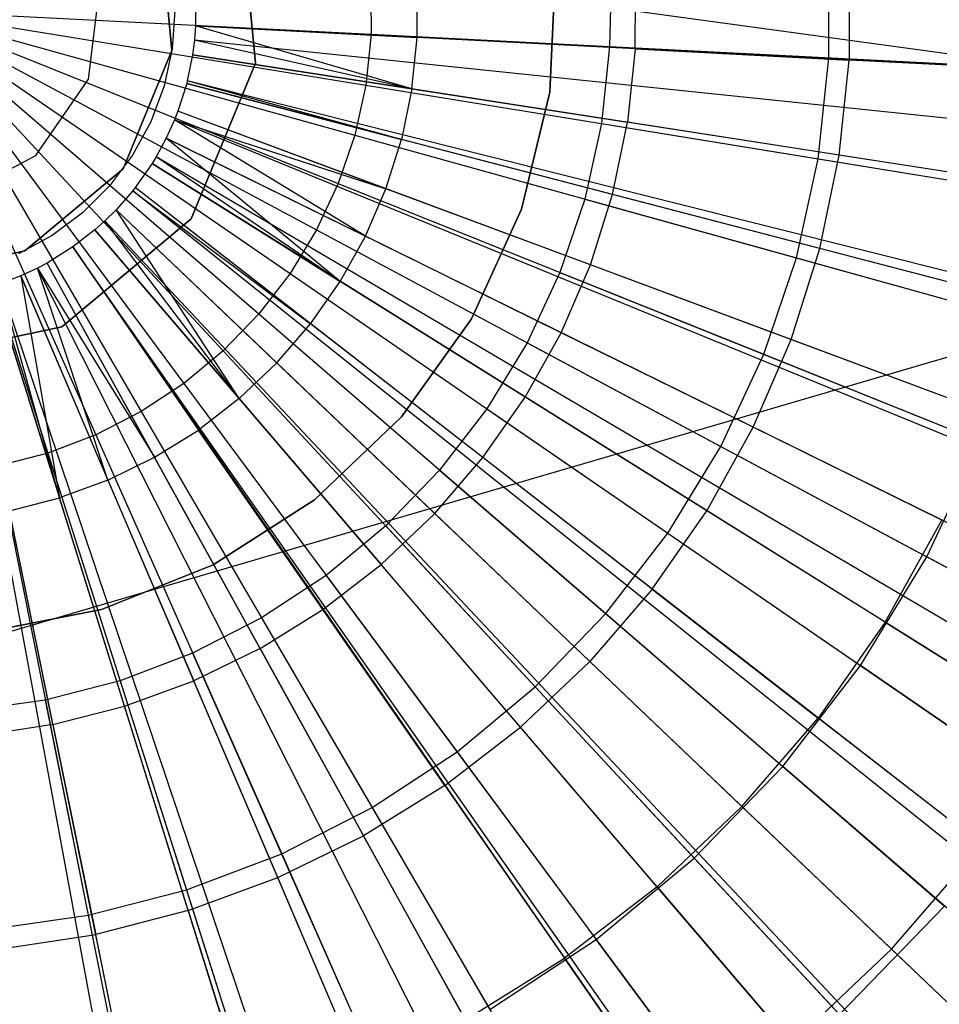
# Model space of a CAD drawing. Extents: x 0.2 to 44.2, y -21.9 to 24.
# Tile 47 of 239: x 6.4 to 7.7, y -5.2 to -3.8. Entities that reach past the tile are written whole.
import ezdxf

# ---------------------------------------------------------------- set-up
doc = ezdxf.new("R2010")
doc.units = 0
doc.header["$LTSCALE"] = 2.54
doc.layers.get('0').update_dxf_attribs({"color": 13, "linetype": 'CONTINUOUS'})

# ---------------------------------------------------------------- blocks, each defined once
blk = doc.blocks.new('GRUPUJ_2')
at = {"color": 0}
for p, q in [((2.7207, 14.629, 34.5161), (2.7426, 14.3907, 34.5161)), ((2.7426, 14.3907, 54.5161), (2.7207, 14.629, 54.5161)), ((2.7426, 14.3907, 54.5161), (2.7207, 14.629, 54.5161)), ((2.7207, 14.629, 34.5161), (2.7426, 14.3907, 34.5161)), ((2.624, 14.4086, 34.5161), (2.6073, 14.5897, 34.5161)), ((2.6073, 14.5897, 54.5161), (2.624, 14.4086, 54.5161)), ((2.624, 14.4086, 34.5161), (2.6073, 14.5897, 34.5161)), ((2.6073, 14.5897, 54.5161), (2.624, 14.4086, 54.5161)), ((3.5867, 14.5308, 34.3487), (3.5864, 14.395, 34.3487)), ((3.5867, 14.5308, 34.3487), (3.5864, 14.395, 34.3487)), ((3.2825, 14.411, 34.4307), (3.2827, 14.5159, 34.4307)), ((3.2825, 14.411, 34.4307), (3.2827, 14.5159, 34.4307)), ((2.9727, 14.4272, 34.4979), (2.9728, 14.5007, 34.4979)), ((2.9727, 14.4272, 34.4979), (2.9728, 14.5007, 34.4979)), ((2.6579, 14.4815, 34.55), (2.6577, 14.4438, 34.55)), ((2.6579, 14.4815, 34.55), (2.6577, 14.4438, 34.55)), ((2.6282, 14.4653, 54.5161), (2.6244, 14.4112, 54.5161)), ((2.6577, 14.4438, 34.55), (2.6561, 14.4231, 34.55)), ((2.6577, 14.4438, 34.55), (2.6561, 14.4231, 34.55)), ((4.4951, 14.3473, 34), (2.6577, 14.4438, 34.55)), ((4.4951, 14.3473, 34), (2.6577, 14.4438, 34.55)), ((2.9651, 14.3542, 34.4979), (2.6577, 14.4438, 34.55)), ((2.6577, 14.4438, 34.55), (2.9727, 14.4272, 34.4979)), ((2.9651, 14.3542, 34.4979), (2.6577, 14.4438, 34.55)), ((2.6577, 14.4438, 34.55), (2.9727, 14.4272, 34.4979)), ((2.6561, 14.4231, 34.55), (2.6534, 14.4025, 34.55)), ((2.6561, 14.4231, 34.55), (2.6534, 14.4025, 34.55)), ((4.4863, 14.2337, 34), (2.6561, 14.4231, 34.55)), ((4.4863, 14.2337, 34), (2.6561, 14.4231, 34.55)), ((2.9651, 14.3542, 34.4979), (2.6561, 14.4231, 34.55)), ((2.9651, 14.3542, 34.4979), (2.6561, 14.4231, 34.55)), ((2.9651, 14.3542, 34.4979), (2.9727, 14.4272, 34.4979)), ((2.9651, 14.3542, 34.4979), (2.9727, 14.4272, 34.4979)), ((3.2825, 14.411, 34.4307), (2.9727, 14.4272, 34.4979)), ((3.2825, 14.411, 34.4307), (2.9727, 14.4272, 34.4979)), ((2.5546, 14.2405, 34.5161), (2.624, 14.4086, 34.5161)), ((2.624, 14.4086, 54.5161), (2.5546, 14.2405, 54.5161)), ((2.5546, 14.2405, 34.5161), (2.624, 14.4086, 34.5161)), ((2.624, 14.4086, 54.5161), (2.5546, 14.2405, 54.5161)), ((2.6244, 14.4112, 54.5161), (2.6128, 14.3582, 54.5161)), ((2.624, 14.4086, 34.5161), (2.624, 14.4086, 54.5161)), ((2.624, 14.4086, 34.5161), (2.624, 14.4086, 54.5161)), ((2.6534, 14.4025, 34.55), (2.6459, 14.3655, 34.55)), ((2.6534, 14.4025, 34.55), (2.6459, 14.3655, 34.55)), ((4.4717, 14.1206, 34), (2.6534, 14.4025, 34.55)), ((4.4717, 14.1206, 34), (2.6534, 14.4025, 34.55)), ((2.6534, 14.4025, 34.55), (2.9651, 14.3542, 34.4979)), ((2.6534, 14.4025, 34.55), (2.9651, 14.3542, 34.4979)), ((3.2825, 14.411, 34.4307), (3.2717, 14.3066, 34.4307)), ((3.2825, 14.411, 34.4307), (3.2717, 14.3066, 34.4307)), ((3.2825, 14.411, 34.4307), (3.5864, 14.395, 34.3487)), ((3.2825, 14.411, 34.4307), (3.5864, 14.395, 34.3487)), ((2.7426, 14.3907, 34.5161), (2.6513, 14.1695, 34.5161)), ((2.6513, 14.1695, 54.5161), (2.7426, 14.3907, 54.5161)), ((2.6513, 14.1695, 54.5161), (2.7426, 14.3907, 54.5161)), ((2.7426, 14.3907, 34.5161), (2.6513, 14.1695, 34.5161)), ((2.7426, 14.3907, 54.5161), (2.7426, 14.3907, 34.5161)), ((2.7426, 14.3907, 54.5161), (2.7426, 14.3907, 34.5161)), ((3.5724, 14.26, 34.3487), (3.5864, 14.395, 34.3487)), ((3.5724, 14.26, 34.3487), (3.5864, 14.395, 34.3487)), ((3.8849, 14.3794, 34.2518), (3.5864, 14.395, 34.3487)), ((3.8849, 14.3794, 34.2518), (3.5864, 14.395, 34.3487)), ((2.645, 14.3618, 34.55), (2.6325, 14.3222, 34.55)), ((2.645, 14.3618, 34.55), (2.6325, 14.3222, 34.55)), ((2.6459, 14.3655, 34.55), (2.645, 14.3618, 34.55)), ((2.6459, 14.3655, 34.55), (2.645, 14.3618, 34.55)), ((4.4254, 13.8975, 34), (2.645, 14.3618, 34.55)), ((2.645, 14.3618, 34.55), (2.9502, 14.2822, 34.4979)), ((2.645, 14.3618, 34.55), (2.9502, 14.2822, 34.4979)), ((4.4254, 13.8975, 34), (2.645, 14.3618, 34.55)), ((4.4305, 13.9175, 34), (2.6459, 14.3655, 34.55)), ((4.4305, 13.9175, 34), (2.6459, 14.3655, 34.55)), ((2.9502, 14.2822, 34.4979), (2.6459, 14.3655, 34.55)), ((2.9502, 14.2822, 34.4979), (2.6459, 14.3655, 34.55)), ((2.6128, 14.3582, 54.5161), (2.5939, 14.3074, 54.5161)), ((2.9651, 14.3542, 34.4979), (2.9502, 14.2822, 34.4979)), ((2.9651, 14.3542, 34.4979), (2.9502, 14.2822, 34.4979)), ((2.9651, 14.3542, 34.4979), (3.2717, 14.3066, 34.4307)), ((2.9651, 14.3542, 34.4979), (3.2717, 14.3066, 34.4307)), ((2.6325, 14.3222, 34.55), (2.6276, 14.3099, 34.55)), ((2.6325, 14.3222, 34.55), (2.6276, 14.3099, 34.55)), ((2.9281, 14.2121, 34.4979), (2.6325, 14.3222, 34.55)), ((2.9281, 14.2121, 34.4979), (2.6325, 14.3222, 34.55)), ((4.3568, 13.6801, 34), (2.6325, 14.3222, 34.55)), ((4.3568, 13.6801, 34), (2.6325, 14.3222, 34.55)), ((2.5939, 14.3074, 54.5161), (2.5679, 14.2598, 54.5161)), ((2.6276, 14.3099, 34.55), (2.616, 14.2841, 34.55)), ((2.6276, 14.3099, 34.55), (2.616, 14.2841, 34.55)), ((2.899, 14.1446, 34.4979), (2.6276, 14.3099, 34.55)), ((2.6276, 14.3099, 34.55), (2.9281, 14.2121, 34.4979)), ((2.899, 14.1446, 34.4979), (2.6276, 14.3099, 34.55)), ((2.6276, 14.3099, 34.55), (2.9281, 14.2121, 34.4979)), ((4.3304, 13.6125, 34), (2.6276, 14.3099, 34.55)), ((4.3304, 13.6125, 34), (2.6276, 14.3099, 34.55)), ((3.2504, 14.2039, 34.4307), (3.2717, 14.3066, 34.4307)), ((3.2504, 14.2039, 34.4307), (3.2717, 14.3066, 34.4307)), ((3.5724, 14.26, 34.3487), (3.2717, 14.3066, 34.4307)), ((3.5724, 14.26, 34.3487), (3.2717, 14.3066, 34.4307)), ((2.616, 14.2841, 34.55), (2.6017, 14.2575, 34.55)), ((2.616, 14.2841, 34.55), (2.6017, 14.2575, 34.55)), ((2.616, 14.2841, 34.55), (2.899, 14.1446, 34.4979)), ((2.8632, 14.0804, 34.4979), (2.616, 14.2841, 34.55)), ((2.8632, 14.0804, 34.4979), (2.616, 14.2841, 34.55)), ((2.616, 14.2841, 34.55), (2.899, 14.1446, 34.4979)), ((4.2665, 13.4708, 34), (2.616, 14.2841, 34.55)), ((4.2665, 13.4708, 34), (2.616, 14.2841, 34.55)), ((2.9281, 14.2121, 34.4979), (2.9502, 14.2822, 34.4979)), ((2.9281, 14.2121, 34.4979), (2.9502, 14.2822, 34.4979)), ((3.2504, 14.2039, 34.4307), (2.9502, 14.2822, 34.4979)), ((3.2504, 14.2039, 34.4307), (2.9502, 14.2822, 34.4979)), ((2.5679, 14.2598, 54.5161), (2.5354, 14.2164, 54.5161)), ((2.5958, 14.2478, 34.55), (2.572, 14.2137, 34.55)), ((2.5958, 14.2478, 34.55), (2.572, 14.2137, 34.55)), ((2.6017, 14.2575, 34.55), (2.5958, 14.2478, 34.55)), ((2.6017, 14.2575, 34.55), (2.5958, 14.2478, 34.55)), ((2.5958, 14.2478, 34.55), (2.8632, 14.0804, 34.4979)), ((2.5958, 14.2478, 34.55), (2.8632, 14.0804, 34.4979)), ((4.1556, 13.2717, 34), (2.5958, 14.2478, 34.55)), ((4.1556, 13.2717, 34), (2.5958, 14.2478, 34.55)), ((2.8632, 14.0804, 34.4979), (2.6017, 14.2575, 34.55)), ((2.8632, 14.0804, 34.4979), (2.6017, 14.2575, 34.55)), ((4.1878, 13.3249, 34), (2.6017, 14.2575, 34.55)), ((4.1878, 13.3249, 34), (2.6017, 14.2575, 34.55)), ((3.5449, 14.1271, 34.3487), (3.5724, 14.26, 34.3487)), ((3.5449, 14.1271, 34.3487), (3.5724, 14.26, 34.3487)), ((3.8678, 14.2142, 34.2518), (3.5724, 14.26, 34.3487)), ((3.8678, 14.2142, 34.2518), (3.5724, 14.26, 34.3487)), ((2.415, 14.1238, 34.5161), (2.5546, 14.2405, 34.5161)), ((2.5546, 14.2405, 54.5161), (2.415, 14.1238, 54.5161)), ((2.415, 14.1238, 34.5161), (2.5546, 14.2405, 34.5161)), ((2.5546, 14.2405, 54.5161), (2.415, 14.1238, 54.5161)), ((2.5546, 14.2405, 54.5161), (2.5546, 14.2405, 34.5161)), ((2.5546, 14.2405, 54.5161), (2.5546, 14.2405, 34.5161)), ((2.5354, 14.2164, 54.5161), (2.4971, 14.1781, 54.5161)), ((2.5685, 14.2093, 34.55), (2.5449, 14.1823, 34.55)), ((2.5685, 14.2093, 34.55), (2.5449, 14.1823, 34.55)), ((2.572, 14.2137, 34.55), (2.5685, 14.2093, 34.55)), ((2.572, 14.2137, 34.55), (2.5685, 14.2093, 34.55)), ((2.5685, 14.2093, 34.55), (2.8211, 14.0202, 34.4979)), ((2.5685, 14.2093, 34.55), (2.8211, 14.0202, 34.4979)), ((4.0058, 13.0605, 34), (2.5685, 14.2093, 34.55)), ((4.0058, 13.0605, 34), (2.5685, 14.2093, 34.55)), ((2.8211, 14.0202, 34.4979), (2.572, 14.2137, 34.55)), ((2.8211, 14.0202, 34.4979), (2.572, 14.2137, 34.55)), ((4.025, 13.0849, 34), (2.572, 14.2137, 34.55)), ((4.025, 13.0849, 34), (2.572, 14.2137, 34.55)), ((2.899, 14.1446, 34.4979), (2.9281, 14.2121, 34.4979)), ((2.899, 14.1446, 34.4979), (2.9281, 14.2121, 34.4979)), ((3.2188, 14.1039, 34.4307), (2.9281, 14.2121, 34.4979)), ((3.2188, 14.1039, 34.4307), (2.9281, 14.2121, 34.4979)), ((3.2188, 14.1039, 34.4307), (3.2504, 14.2039, 34.4307)), ((3.2188, 14.1039, 34.4307), (3.2504, 14.2039, 34.4307)), ((3.5449, 14.1271, 34.3487), (3.2504, 14.2039, 34.4307)), ((3.5449, 14.1271, 34.3487), (3.2504, 14.2039, 34.4307)), ((2.4971, 14.1781, 54.5161), (2.4537, 14.1456, 54.5161)), ((2.5449, 14.1823, 34.55), (2.5288, 14.1663, 34.55)), ((2.5449, 14.1823, 34.55), (2.5288, 14.1663, 34.55)), ((2.7198, 13.914, 34.4979), (2.5449, 14.1823, 34.55)), ((2.5449, 14.1823, 34.55), (2.7731, 13.9645, 34.4979)), ((2.7198, 13.914, 34.4979), (2.5449, 14.1823, 34.55)), ((2.5449, 14.1823, 34.55), (2.7731, 13.9645, 34.4979)), ((3.8763, 12.9122, 34), (2.5449, 14.1823, 34.55)), ((3.8763, 12.9122, 34), (2.5449, 14.1823, 34.55)), ((2.6513, 14.1695, 34.5161), (2.4677, 14.016, 34.5161)), ((2.4677, 14.016, 54.5161), (2.6513, 14.1695, 54.5161)), ((2.4677, 14.016, 54.5161), (2.6513, 14.1695, 54.5161)), ((2.6513, 14.1695, 34.5161), (2.4677, 14.016, 34.5161)), ((2.5288, 14.1663, 34.55), (2.5147, 14.1537, 34.55)), ((2.5288, 14.1663, 34.55), (2.5147, 14.1537, 34.55)), ((2.7198, 13.914, 34.4979), (2.5288, 14.1663, 34.55)), ((2.7198, 13.914, 34.4979), (2.5288, 14.1663, 34.55)), ((3.788, 12.8246, 34), (2.5288, 14.1663, 34.55)), ((3.788, 12.8246, 34), (2.5288, 14.1663, 34.55)), ((2.6513, 14.1695, 54.5161), (2.6513, 14.1695, 34.5161)), ((2.6513, 14.1695, 54.5161), (2.6513, 14.1695, 34.5161)), ((2.5147, 14.1537, 34.55), (2.4834, 14.1294, 34.55)), ((2.5147, 14.1537, 34.55), (2.4834, 14.1294, 34.55)), ((2.5147, 14.1537, 34.55), (2.7198, 13.914, 34.4979)), ((2.5147, 14.1537, 34.55), (2.7198, 13.914, 34.4979)), ((3.7108, 12.7555, 34), (2.5147, 14.1537, 34.55)), ((3.7108, 12.7555, 34), (2.5147, 14.1537, 34.55)), ((2.4537, 14.1456, 54.5161), (2.4061, 14.1196, 54.5161)), ((2.8632, 14.0804, 34.4979), (2.899, 14.1446, 34.4979)), ((2.8632, 14.0804, 34.4979), (2.899, 14.1446, 34.4979)), ((3.1773, 14.0075, 34.4307), (2.899, 14.1446, 34.4979)), ((3.1773, 14.0075, 34.4307), (2.899, 14.1446, 34.4979)), ((2.2372, 14.0854, 34.5161), (2.415, 14.1238, 34.5161)), ((2.415, 14.1238, 54.5161), (2.2372, 14.0854, 54.5161)), ((2.2372, 14.0854, 34.5161), (2.415, 14.1238, 34.5161)), ((2.415, 14.1238, 54.5161), (2.2372, 14.0854, 54.5161)), ((2.415, 14.1238, 34.5161), (2.415, 14.1238, 54.5161)), ((2.415, 14.1238, 34.5161), (2.415, 14.1238, 54.5161)), ((2.4834, 14.1294, 34.55), (2.4466, 14.1064, 34.55)), ((2.4834, 14.1294, 34.55), (2.4466, 14.1064, 34.55)), ((2.4834, 14.1294, 34.55), (2.6616, 13.8691, 34.4979)), ((2.4834, 14.1294, 34.55), (2.6616, 13.8691, 34.4979)), ((3.5388, 12.6222, 34), (2.4834, 14.1294, 34.55)), ((3.5303, 12.6163, 34), (2.4834, 14.1294, 34.55)), ((3.5388, 12.6222, 34), (2.4834, 14.1294, 34.55)), ((3.5303, 12.6163, 34), (2.4834, 14.1294, 34.55)), ((3.504, 13.9977, 34.3487), (3.5449, 14.1271, 34.3487)), ((3.504, 13.9977, 34.3487), (3.5449, 14.1271, 34.3487)), ((3.8341, 14.0517, 34.2518), (3.5449, 14.1271, 34.3487)), ((3.8341, 14.0517, 34.2518), (3.5449, 14.1271, 34.3487)), ((2.4332, 14.0994, 34.55), (2.4092, 14.0882, 34.55)), ((2.4332, 14.0994, 34.55), (2.4092, 14.0882, 34.55)), ((2.4466, 14.1064, 34.55), (2.4332, 14.0994, 34.55)), ((2.4466, 14.1064, 34.55), (2.4332, 14.0994, 34.55)), ((2.4332, 14.0994, 34.55), (2.5992, 13.8304, 34.4979)), ((2.5331, 13.7981, 34.4979), (2.4332, 14.0994, 34.55)), ((2.5331, 13.7981, 34.4979), (2.4332, 14.0994, 34.55)), ((2.4332, 14.0994, 34.55), (2.5992, 13.8304, 34.4979)), ((3.2634, 12.4573, 34), (2.4332, 14.0994, 34.55)), ((3.2634, 12.4573, 34), (2.4332, 14.0994, 34.55)), ((2.5992, 13.8304, 34.4979), (2.4466, 14.1064, 34.55)), ((2.5992, 13.8304, 34.4979), (2.4466, 14.1064, 34.55)), ((3.3367, 12.4961, 34), (2.4466, 14.1064, 34.55)), ((3.3367, 12.4961, 34), (2.4466, 14.1064, 34.55)), ((3.1773, 14.0075, 34.4307), (3.2188, 14.1039, 34.4307)), ((3.1773, 14.0075, 34.4307), (3.2188, 14.1039, 34.4307)), ((3.504, 13.9977, 34.3487), (3.2188, 14.1039, 34.4307)), ((3.504, 13.9977, 34.3487), (3.2188, 14.1039, 34.4307)), ((2.4092, 14.0882, 34.55), (2.3793, 14.0768, 34.55)), ((2.4092, 14.0882, 34.55), (2.3793, 14.0768, 34.55)), ((2.4092, 14.0882, 34.55), (2.5331, 13.7981, 34.4979)), ((2.4092, 14.0882, 34.55), (2.5331, 13.7981, 34.4979)), ((2.4092, 14.0882, 34.55), (2.4642, 13.7727, 34.4979)), ((2.4092, 14.0882, 34.55), (2.4642, 13.7727, 34.4979)), ((3.1319, 12.396, 34), (2.4092, 14.0882, 34.55)), ((3.1319, 12.396, 34), (2.4092, 14.0882, 34.55)), ((2.8211, 14.0202, 34.4979), (2.8632, 14.0804, 34.4979)), ((2.8211, 14.0202, 34.4979), (2.8632, 14.0804, 34.4979)), ((3.1262, 13.9159, 34.4307), (2.8632, 14.0804, 34.4979)), ((3.1262, 13.9159, 34.4307), (2.8632, 14.0804, 34.4979)), ((2.3703, 14.0739, 34.55), (2.4642, 13.7727, 34.4979)), ((2.3703, 14.0739, 34.55), (2.4642, 13.7727, 34.4979)), ((2.918, 12.3173, 34), (2.3703, 14.0739, 34.55)), ((2.918, 12.3173, 34), (2.3703, 14.0739, 34.55)), ((2.4642, 13.7727, 34.4979), (2.3793, 14.0768, 34.55)), ((2.4642, 13.7727, 34.4979), (2.3793, 14.0768, 34.55)), ((2.9673, 12.3333, 34), (2.3793, 14.0768, 34.55)), ((2.9673, 12.3333, 34), (2.3793, 14.0768, 34.55)), ((2.6566, 12.2526, 34), (2.3226, 14.0621, 34.55)), ((2.6566, 12.2526, 34), (2.3226, 14.0621, 34.55)), ((2.6973, 12.2605, 34), (2.3301, 14.0635, 34.55)), ((2.6973, 12.2605, 34), (2.3301, 14.0635, 34.55)), ((2.4677, 14.016, 34.5161), (2.2338, 13.9655, 34.5161)), ((2.2338, 13.9655, 54.5161), (2.4677, 14.016, 54.5161)), ((2.2338, 13.9655, 54.5161), (2.4677, 14.016, 54.5161)), ((2.4677, 14.016, 34.5161), (2.2338, 13.9655, 34.5161)), ((2.4677, 14.016, 54.5161), (2.4677, 14.016, 34.5161)), ((2.4677, 14.016, 54.5161), (2.4677, 14.016, 34.5161)), ((2.7731, 13.9645, 34.4979), (2.8211, 14.0202, 34.4979)), ((2.7731, 13.9645, 34.4979), (2.8211, 14.0202, 34.4979)), ((3.0661, 13.8299, 34.4307), (2.8211, 14.0202, 34.4979)), ((3.0661, 13.8299, 34.4307), (2.8211, 14.0202, 34.4979)), ((3.1262, 13.9159, 34.4307), (3.1773, 14.0075, 34.4307)), ((3.1262, 13.9159, 34.4307), (3.1773, 14.0075, 34.4307)), ((3.4503, 13.873, 34.3487), (3.1773, 14.0075, 34.4307)), ((3.4503, 13.873, 34.3487), (3.1773, 14.0075, 34.4307)), ((3.4503, 13.873, 34.3487), (3.504, 13.9977, 34.3487)), ((3.4503, 13.873, 34.3487), (3.504, 13.9977, 34.3487)), ((3.7841, 13.8934, 34.2518), (3.504, 13.9977, 34.3487)), ((3.7841, 13.8934, 34.2518), (3.504, 13.9977, 34.3487)), ((2.7198, 13.914, 34.4979), (2.7731, 13.9645, 34.4979)), ((2.7198, 13.914, 34.4979), (2.7731, 13.9645, 34.4979)), ((2.9976, 13.7504, 34.4307), (2.7731, 13.9645, 34.4979)), ((2.9976, 13.7504, 34.4307), (2.7731, 13.9645, 34.4979)), ((2.7198, 13.914, 34.4979), (2.6616, 13.8691, 34.4979)), ((2.7198, 13.914, 34.4979), (2.6616, 13.8691, 34.4979)), ((2.7198, 13.914, 34.4979), (2.9215, 13.6782, 34.4307)), ((2.7198, 13.914, 34.4979), (2.9215, 13.6782, 34.4307)), ((3.0661, 13.8299, 34.4307), (3.1262, 13.9159, 34.4307)), ((3.0661, 13.8299, 34.4307), (3.1262, 13.9159, 34.4307)), ((3.3842, 13.7544, 34.3487), (3.1262, 13.9159, 34.4307)), ((3.3842, 13.7544, 34.3487), (3.1262, 13.9159, 34.4307)), ((3.3842, 13.7544, 34.3487), (3.4503, 13.873, 34.3487)), ((3.3842, 13.7544, 34.3487), (3.4503, 13.873, 34.3487)), ((3.7183, 13.7409, 34.2518), (3.4503, 13.873, 34.3487)), ((3.7183, 13.7409, 34.2518), (3.4503, 13.873, 34.3487)), ((2.5992, 13.8304, 34.4979), (2.6616, 13.8691, 34.4979)), ((2.5992, 13.8304, 34.4979), (2.6616, 13.8691, 34.4979)), ((2.8384, 13.6142, 34.4307), (2.6616, 13.8691, 34.4979)), ((2.8384, 13.6142, 34.4307), (2.6616, 13.8691, 34.4979)), ((2.5331, 13.7981, 34.4979), (2.5992, 13.8304, 34.4979)), ((2.5331, 13.7981, 34.4979), (2.5992, 13.8304, 34.4979)), ((2.7493, 13.5588, 34.4307), (2.5992, 13.8304, 34.4979)), ((2.7493, 13.5588, 34.4307), (2.5992, 13.8304, 34.4979)), ((2.9976, 13.7504, 34.4307), (3.0661, 13.8299, 34.4307)), ((2.9976, 13.7504, 34.4307), (3.0661, 13.8299, 34.4307)), ((3.3064, 13.6432, 34.3487), (3.0661, 13.8299, 34.4307)), ((3.3064, 13.6432, 34.3487), (3.0661, 13.8299, 34.4307)), ((2.5331, 13.7981, 34.4979), (2.4642, 13.7727, 34.4979)), ((2.5331, 13.7981, 34.4979), (2.4642, 13.7727, 34.4979)), ((2.5331, 13.7981, 34.4979), (2.655, 13.5128, 34.4307)), ((2.5331, 13.7981, 34.4979), (2.655, 13.5128, 34.4307)), ((2.393, 13.7544, 34.4979), (2.4642, 13.7727, 34.4979)), ((2.393, 13.7544, 34.4979), (2.4642, 13.7727, 34.4979)), ((2.5565, 13.4765, 34.4307), (2.4642, 13.7727, 34.4979)), ((2.5565, 13.4765, 34.4307), (2.4642, 13.7727, 34.4979)), ((2.4549, 13.4504, 34.4307), (2.393, 13.7544, 34.4979)), ((2.4549, 13.4504, 34.4307), (2.393, 13.7544, 34.4979)), ((2.9976, 13.7504, 34.4307), (2.9215, 13.6782, 34.4307)), ((2.9976, 13.7504, 34.4307), (2.9215, 13.6782, 34.4307)), ((2.9976, 13.7504, 34.4307), (3.2178, 13.5403, 34.3487)), ((2.9976, 13.7504, 34.4307), (3.2178, 13.5403, 34.3487)), ((3.3064, 13.6432, 34.3487), (3.3842, 13.7544, 34.3487)), ((3.3064, 13.6432, 34.3487), (3.3842, 13.7544, 34.3487)), ((3.6375, 13.5959, 34.2518), (3.3842, 13.7544, 34.3487)), ((3.6375, 13.5959, 34.2518), (3.3842, 13.7544, 34.3487)), ((3.6375, 13.5959, 34.2518), (3.7183, 13.7409, 34.2518)), ((3.6375, 13.5959, 34.2518), (3.7183, 13.7409, 34.2518)), ((2.8384, 13.6142, 34.4307), (2.9215, 13.6782, 34.4307)), ((2.8384, 13.6142, 34.4307), (2.9215, 13.6782, 34.4307)), ((3.1193, 13.447, 34.3487), (2.9215, 13.6782, 34.4307)), ((3.1193, 13.447, 34.3487), (2.9215, 13.6782, 34.4307)), ((3.3064, 13.6432, 34.3487), (3.2178, 13.5403, 34.3487)), ((3.3064, 13.6432, 34.3487), (3.2178, 13.5403, 34.3487)), ((3.3064, 13.6432, 34.3487), (3.5424, 13.4598, 34.2518)), ((3.3064, 13.6432, 34.3487), (3.5424, 13.4598, 34.2518)), ((2.7493, 13.5588, 34.4307), (2.8384, 13.6142, 34.4307)), ((2.7493, 13.5588, 34.4307), (2.8384, 13.6142, 34.4307)), ((3.0118, 13.3641, 34.3487), (2.8384, 13.6142, 34.4307)), ((3.0118, 13.3641, 34.3487), (2.8384, 13.6142, 34.4307)), ((3.6375, 13.5959, 34.2518), (3.5424, 13.4598, 34.2518)), ((3.6375, 13.5959, 34.2518), (3.5424, 13.4598, 34.2518)), ((3.6375, 13.5959, 34.2518), (3.8865, 13.4401, 34.1401)), ((3.6375, 13.5959, 34.2518), (3.8865, 13.4401, 34.1401)), ((2.7493, 13.5588, 34.4307), (2.655, 13.5128, 34.4307)), ((2.7493, 13.5588, 34.4307), (2.655, 13.5128, 34.4307)), ((2.7493, 13.5588, 34.4307), (2.8965, 13.2925, 34.3487)), ((2.7493, 13.5588, 34.4307), (2.8965, 13.2925, 34.3487)), ((3.1193, 13.447, 34.3487), (3.2178, 13.5403, 34.3487)), ((3.1193, 13.447, 34.3487), (3.2178, 13.5403, 34.3487)), ((3.4341, 13.334, 34.2518), (3.2178, 13.5403, 34.3487)), ((3.4341, 13.334, 34.2518), (3.2178, 13.5403, 34.3487)), ((2.5565, 13.4765, 34.4307), (2.655, 13.5128, 34.4307)), ((2.5565, 13.4765, 34.4307), (2.655, 13.5128, 34.4307)), ((2.7745, 13.2329, 34.3487), (2.655, 13.5128, 34.4307)), ((2.7745, 13.2329, 34.3487), (2.655, 13.5128, 34.4307)), ((2.4549, 13.4504, 34.4307), (2.5565, 13.4765, 34.4307)), ((2.4549, 13.4504, 34.4307), (2.5565, 13.4765, 34.4307)), ((2.6471, 13.186, 34.3487), (2.5565, 13.4765, 34.4307)), ((2.6471, 13.186, 34.3487), (2.5565, 13.4765, 34.4307)), ((2.4549, 13.4504, 34.4307), (2.3512, 13.4347, 34.4307)), ((2.4549, 13.4504, 34.4307), (2.3512, 13.4347, 34.4307)), ((2.4549, 13.4504, 34.4307), (2.5157, 13.1522, 34.3487)), ((2.4549, 13.4504, 34.4307), (2.5157, 13.1522, 34.3487)), ((3.4341, 13.334, 34.2518), (3.5424, 13.4598, 34.2518)), ((3.4341, 13.334, 34.2518), (3.5424, 13.4598, 34.2518)), ((3.7744, 13.2796, 34.1401), (3.5424, 13.4598, 34.2518)), ((3.7744, 13.2796, 34.1401), (3.5424, 13.4598, 34.2518)), ((3.0118, 13.3641, 34.3487), (3.1193, 13.447, 34.3487)), ((3.0118, 13.3641, 34.3487), (3.1193, 13.447, 34.3487)), ((3.3136, 13.2199, 34.2518), (3.1193, 13.447, 34.3487)), ((3.3136, 13.2199, 34.2518), (3.1193, 13.447, 34.3487)), ((3.0118, 13.3641, 34.3487), (2.8965, 13.2925, 34.3487)), ((3.0118, 13.3641, 34.3487), (2.8965, 13.2925, 34.3487)), ((3.0118, 13.3641, 34.3487), (3.1821, 13.1185, 34.2518)), ((3.0118, 13.3641, 34.3487), (3.1821, 13.1185, 34.2518)), ((3.3136, 13.2199, 34.2518), (3.4341, 13.334, 34.2518)), ((3.3136, 13.2199, 34.2518), (3.4341, 13.334, 34.2518)), ((3.6466, 13.1313, 34.1401), (3.4341, 13.334, 34.2518)), ((3.6466, 13.1313, 34.1401), (3.4341, 13.334, 34.2518)), ((2.7745, 13.2329, 34.3487), (2.8965, 13.2925, 34.3487)), ((2.7745, 13.2329, 34.3487), (2.8965, 13.2925, 34.3487)), ((3.0411, 13.0309, 34.2518), (2.8965, 13.2925, 34.3487)), ((3.0411, 13.0309, 34.2518), (2.8965, 13.2925, 34.3487)), ((3.6466, 13.1313, 34.1401), (3.7744, 13.2796, 34.1401)), ((3.6466, 13.1313, 34.1401), (3.7744, 13.2796, 34.1401)), ((2.6471, 13.186, 34.3487), (2.7745, 13.2329, 34.3487)), ((2.6471, 13.186, 34.3487), (2.7745, 13.2329, 34.3487)), ((2.8919, 12.9581, 34.2518), (2.7745, 13.2329, 34.3487)), ((2.8919, 12.9581, 34.2518), (2.7745, 13.2329, 34.3487)), ((3.3136, 13.2199, 34.2518), (3.1821, 13.1185, 34.2518)), ((3.3136, 13.2199, 34.2518), (3.1821, 13.1185, 34.2518)), ((3.3136, 13.2199, 34.2518), (3.5045, 12.9967, 34.1401)), ((3.3136, 13.2199, 34.2518), (3.5045, 12.9967, 34.1401)), ((2.6471, 13.186, 34.3487), (2.5157, 13.1522, 34.3487)), ((2.6471, 13.186, 34.3487), (2.5157, 13.1522, 34.3487)), ((2.6471, 13.186, 34.3487), (2.7361, 12.9007, 34.2518)), ((2.6471, 13.186, 34.3487), (2.7361, 12.9007, 34.2518)), ((2.3815, 13.1319, 34.3487), (2.5157, 13.1522, 34.3487)), ((2.3815, 13.1319, 34.3487), (2.5157, 13.1522, 34.3487)), ((2.5753, 12.8594, 34.2518), (2.5157, 13.1522, 34.3487)), ((2.5753, 12.8594, 34.2518), (2.5157, 13.1522, 34.3487)), ((3.6466, 13.1313, 34.1401), (3.5045, 12.9967, 34.1401)), ((3.6466, 13.1313, 34.1401), (3.5045, 12.9967, 34.1401)), ((3.6466, 13.1313, 34.1401), (3.8452, 12.9419, 34.0202)), ((3.6466, 13.1313, 34.1401), (3.8452, 12.9419, 34.0202)), ((3.0411, 13.0309, 34.2518), (3.1821, 13.1185, 34.2518)), ((3.0411, 13.0309, 34.2518), (3.1821, 13.1185, 34.2518)), ((3.3495, 12.8771, 34.1401), (3.1821, 13.1185, 34.2518)), ((3.3495, 12.8771, 34.1401), (3.1821, 13.1185, 34.2518))]:
    blk.add_line(p, q, dxfattribs=at)
blk = doc.blocks.new('KARO-10934_STL')
at = {"color": 0}
for p, q in [((6.1872, -4.6832, 125.8858), (22.1855, 0, 125.7675)), ((6.1872, -4.6832, 125.8858), (22.1855, 0, 125.7675)), ((7.1406, -3.6936, 47.1769), (7.1325, -3.8645, 47.1769)), ((7.1325, -3.8645, 43.1769), (7.1406, -3.6936, 43.1769)), ((7.1406, -3.6936, 47.1769), (7.1325, -3.8645, 47.1769)), ((7.1325, -3.8645, 43.1769), (7.1406, -3.6936, 43.1769)), ((6.4768, -3.8461, 125.8823), (6.4927, -3.7154, 125.8819)), ((6.4768, -3.8461, 125.8823), (6.4927, -3.7154, 125.8819)), ((6.4768, -3.8461, 67.385), (6.4927, -3.7154, 67.385)), ((6.4768, -3.8461, 67.385), (6.4927, -3.7154, 67.385)), ((6.402, -3.9544, 125.883), (6.4768, -3.8461, 125.8823)), ((6.402, -3.9544, 125.883), (6.4768, -3.8461, 125.8823)), ((6.402, -3.9544, 67.385), (6.4768, -3.8461, 67.385)), ((6.402, -3.9544, 67.385), (6.4768, -3.8461, 67.385)), ((6.4768, -3.8461, 125.8823), (6.4768, -3.8461, 67.385)), ((6.4768, -3.8461, 125.8823), (6.4768, -3.8461, 67.385)), ((7.1325, -3.8645, 47.1769), (7.0921, -4.0308, 47.1769)), ((7.0921, -4.0308, 43.1769), (7.1325, -3.8645, 43.1769)), ((7.1325, -3.8645, 47.1769), (7.0921, -4.0308, 47.1769)), ((7.0921, -4.0308, 43.1769), (7.1325, -3.8645, 43.1769)), ((7.1325, -3.8645, 47.1769), (7.1325, -3.8645, 43.1769)), ((7.1325, -3.8645, 47.1769), (7.1325, -3.8645, 43.1769)), ((6.2855, -4.0156, 125.8839), (6.402, -3.9544, 125.883)), ((6.2855, -4.0156, 125.8839), (6.402, -3.9544, 125.883)), ((6.2855, -4.0156, 67.385), (6.402, -3.9544, 67.385)), ((6.2855, -4.0156, 67.385), (6.402, -3.9544, 67.385)), ((6.402, -3.9544, 125.883), (6.402, -3.9544, 67.385)), ((6.402, -3.9544, 125.883), (6.402, -3.9544, 67.385)), ((7.0921, -4.0308, 47.1769), (7.021, -4.1864, 47.1769)), ((7.021, -4.1864, 43.1769), (7.0921, -4.0308, 43.1769)), ((7.0921, -4.0308, 47.1769), (7.021, -4.1864, 47.1769)), ((7.021, -4.1864, 43.1769), (7.0921, -4.0308, 43.1769)), ((7.0921, -4.0308, 47.1769), (7.0921, -4.0308, 43.1769)), ((7.0921, -4.0308, 47.1769), (7.0921, -4.0308, 43.1769)), ((7.021, -4.1864, 47.1769), (6.9218, -4.3258, 47.1769)), ((6.9218, -4.3258, 43.1769), (7.021, -4.1864, 43.1769)), ((7.021, -4.1864, 47.1769), (6.9218, -4.3258, 47.1769)), ((6.9218, -4.3258, 43.1769), (7.021, -4.1864, 43.1769)), ((7.021, -4.1864, 47.1769), (7.021, -4.1864, 43.1769)), ((7.021, -4.1864, 47.1769), (7.021, -4.1864, 43.1769)), ((6.9218, -4.3258, 47.1769), (6.798, -4.4438, 47.1769)), ((6.798, -4.4438, 43.1769), (6.9218, -4.3258, 43.1769)), ((6.9218, -4.3258, 47.1769), (6.798, -4.4438, 47.1769)), ((6.798, -4.4438, 43.1769), (6.9218, -4.3258, 43.1769)), ((6.9218, -4.3258, 47.1769), (6.9218, -4.3258, 43.1769)), ((6.9218, -4.3258, 47.1769), (6.9218, -4.3258, 43.1769)), ((6.798, -4.4438, 47.1769), (6.654, -4.5363, 47.1769)), ((6.654, -4.5363, 43.1769), (6.798, -4.4438, 43.1769)), ((6.798, -4.4438, 47.1769), (6.654, -4.5363, 47.1769)), ((6.654, -4.5363, 43.1769), (6.798, -4.4438, 43.1769)), ((6.798, -4.4438, 47.1769), (6.798, -4.4438, 43.1769)), ((6.798, -4.4438, 47.1769), (6.798, -4.4438, 43.1769)), ((6.654, -4.5363, 47.1769), (6.4952, -4.5999, 47.1769)), ((6.4952, -4.5999, 43.1769), (6.654, -4.5363, 43.1769)), ((6.654, -4.5363, 47.1769), (6.4952, -4.5999, 47.1769)), ((6.4952, -4.5999, 43.1769), (6.654, -4.5363, 43.1769)), ((6.654, -4.5363, 47.1769), (6.654, -4.5363, 43.1769)), ((6.654, -4.5363, 47.1769), (6.654, -4.5363, 43.1769)), ((6.4952, -4.5999, 47.1769), (6.3272, -4.6323, 47.1769)), ((6.3272, -4.6323, 43.1769), (6.4952, -4.5999, 43.1769)), ((6.4952, -4.5999, 47.1769), (6.3272, -4.6323, 47.1769)), ((6.3272, -4.6323, 43.1769), (6.4952, -4.5999, 43.1769)), ((6.4952, -4.5999, 47.1769), (6.4952, -4.5999, 43.1769)), ((6.4952, -4.5999, 47.1769), (6.4952, -4.5999, 43.1769))]:
    blk.add_line(p, q, dxfattribs=at)
blk.add_blockref('GRUPUJ_2', (3.9714, -18.2138, 12.8689), dxfattribs=at)
blk = doc.blocks.new('GRUPUJ_1')
at = {"color": 0}
for p, q in [((7.307, 18.1248, 34.145), (7.3064, 18.2693, 34.145)), ((7.307, 18.1248, 34.145), (7.3064, 18.2693, 34.145)), ((6.656, 18.2307, 34.0364), (6.6563, 18.158, 34.0364)), ((6.656, 18.2307, 34.0364), (6.6563, 18.158, 34.0364)), ((6.9966, 18.1958, 45.9162), (6.9953, 18.1407, 45.9162)), ((6.9966, 18.1958, 45.9162), (6.9953, 18.1407, 45.9162)), ((7.6388, 18.1079, 45.7705), (6.9966, 18.1958, 45.9162)), ((7.6388, 18.1079, 45.7705), (6.9966, 18.1958, 45.9162)), ((5.9975, 18.1916, 34), (6.4462, 17.7082, 34.0364)), ((5.9975, 18.1916, 34), (6.4967, 17.7605, 34.0364)), ((5.9975, 18.1916, 34), (6.633, 18.0148, 34.0364)), ((5.9975, 18.1916, 34), (6.6486, 18.0857, 34.0364)), ((5.9975, 18.1916, 34), (6.3297, 17.6217, 34.0364)), ((5.9975, 18.1916, 34), (6.3903, 17.6617, 34.0364)), ((5.9975, 18.1916, 34), (6.4967, 17.7605, 34.0364)), ((5.9975, 18.1916, 34), (6.5411, 17.818, 34.0364)), ((5.9975, 18.1916, 34), (6.197, 17.5629, 34.0364)), ((5.9975, 18.1916, 34), (6.265, 17.5887, 34.0364)), ((5.9975, 18.1916, 34), (6.6563, 18.158, 34.0364)), ((5.9975, 18.1916, 34), (6.265, 17.5887, 34.0364)), ((5.9975, 18.1916, 34), (6.3297, 17.6217, 34.0364)), ((5.9975, 18.1916, 34), (6.3903, 17.6617, 34.0364)), ((5.9975, 18.1916, 34), (6.4462, 17.7082, 34.0364)), ((5.9975, 18.1916, 34), (6.5411, 17.818, 34.0364)), ((5.9975, 18.1916, 34), (6.5789, 17.8801, 34.0364)), ((5.9975, 18.1916, 34), (6.5789, 17.8801, 34.0364)), ((5.9975, 18.1916, 34), (6.6097, 17.9459, 34.0364)), ((5.9975, 18.1916, 34), (6.6486, 18.0857, 34.0364)), ((5.9975, 18.1916, 34), (6.6563, 18.158, 34.0364)), ((5.9975, 18.1916, 34), (6.197, 17.5629, 34.0364)), ((5.9975, 18.1916, 34), (6.6097, 17.9459, 34.0364)), ((5.9975, 18.1916, 34), (6.633, 18.0148, 34.0364)), ((6.6563, 18.158, 34.0364), (6.6486, 18.0857, 34.0364)), ((6.6563, 18.158, 34.0364), (6.6486, 18.0857, 34.0364)), ((6.6563, 18.158, 34.0364), (7.307, 18.1248, 34.145)), ((6.6563, 18.158, 34.0364), (7.307, 18.1248, 34.145)), ((6.9953, 18.1407, 45.9162), (6.9837, 18.0313, 45.9162)), ((6.9953, 18.1407, 45.9162), (6.9837, 18.0313, 45.9162)), ((6.9953, 18.1407, 45.9162), (7.6388, 18.1079, 45.7705)), ((6.9953, 18.1407, 45.9162), (7.6388, 18.1079, 45.7705)), ((7.2917, 17.9812, 34.145), (7.307, 18.1248, 34.145)), ((7.2917, 17.9812, 34.145), (7.307, 18.1248, 34.145)), ((7.307, 18.1248, 34.145), (7.9419, 18.0924, 34.3247)), ((7.307, 18.1248, 34.145), (7.9419, 18.0924, 34.3247)), ((6.6486, 18.0857, 34.0364), (6.633, 18.0148, 34.0364)), ((6.6486, 18.0857, 34.0364), (6.633, 18.0148, 34.0364)), ((6.6486, 18.0857, 34.0364), (7.2917, 17.9812, 34.145)), ((6.6486, 18.0857, 34.0364), (7.2917, 17.9812, 34.145)), ((6.9837, 18.0313, 45.9162), (6.96, 17.9237, 45.9162)), ((6.9837, 18.0313, 45.9162), (6.96, 17.9237, 45.9162)), ((6.9837, 18.0313, 45.9162), (7.6197, 17.9278, 45.7705)), ((6.9837, 18.0313, 45.9162), (7.6197, 17.9278, 45.7705)), ((6.633, 18.0148, 34.0364), (6.6097, 17.9459, 34.0364)), ((6.633, 18.0148, 34.0364), (6.6097, 17.9459, 34.0364)), ((6.633, 18.0148, 34.0364), (7.2607, 17.8401, 34.145)), ((6.633, 18.0148, 34.0364), (7.2607, 17.8401, 34.145)), ((7.2607, 17.8401, 34.145), (7.2917, 17.9812, 34.145)), ((7.2607, 17.8401, 34.145), (7.2917, 17.9812, 34.145)), ((7.2917, 17.9812, 34.145), (7.9192, 17.8791, 34.3247)), ((7.2917, 17.9812, 34.145), (7.9192, 17.8791, 34.3247)), ((6.6097, 17.9459, 34.0364), (6.5789, 17.8801, 34.0364)), ((6.6097, 17.9459, 34.0364), (6.5789, 17.8801, 34.0364)), ((6.6097, 17.9459, 34.0364), (7.2144, 17.7032, 34.145)), ((6.6097, 17.9459, 34.0364), (7.2144, 17.7032, 34.145)), ((6.96, 17.9237, 45.9162), (6.9247, 17.8195, 45.9162)), ((6.96, 17.9237, 45.9162), (6.9247, 17.8195, 45.9162)), ((6.96, 17.9237, 45.9162), (7.5808, 17.751, 45.7705)), ((6.96, 17.9237, 45.9162), (7.5808, 17.751, 45.7705)), ((6.5789, 17.8801, 34.0364), (6.5411, 17.818, 34.0364)), ((6.5789, 17.8801, 34.0364), (6.5411, 17.818, 34.0364)), ((6.5789, 17.8801, 34.0364), (7.1533, 17.5723, 34.145)), ((6.5789, 17.8801, 34.0364), (7.1533, 17.5723, 34.145)), ((7.2144, 17.7032, 34.145), (7.2607, 17.8401, 34.145)), ((7.2144, 17.7032, 34.145), (7.2607, 17.8401, 34.145)), ((7.2607, 17.8401, 34.145), (7.8732, 17.6696, 34.3247)), ((7.2607, 17.8401, 34.145), (7.8732, 17.6696, 34.3247)), ((6.5411, 17.818, 34.0364), (6.4967, 17.7605, 34.0364)), ((6.5411, 17.818, 34.0364), (6.4967, 17.7605, 34.0364)), ((6.5411, 17.818, 34.0364), (7.0781, 17.4489, 34.145)), ((6.5411, 17.818, 34.0364), (7.0781, 17.4489, 34.145)), ((6.9247, 17.8195, 45.9162), (6.8782, 17.7197, 45.9162)), ((6.9247, 17.8195, 45.9162), (6.8782, 17.7197, 45.9162)), ((6.9247, 17.8195, 45.9162), (7.5227, 17.5795, 45.7705)), ((6.9247, 17.8195, 45.9162), (7.5227, 17.5795, 45.7705)), ((6.4967, 17.7605, 34.0364), (6.4462, 17.7082, 34.0364)), ((6.4967, 17.7605, 34.0364), (6.4462, 17.7082, 34.0364)), ((6.4967, 17.7605, 34.0364), (6.9899, 17.3346, 34.145)), ((6.4967, 17.7605, 34.0364), (6.9899, 17.3346, 34.145)), ((6.8782, 17.7197, 45.9162), (6.8209, 17.6257, 45.9162)), ((6.8782, 17.7197, 45.9162), (6.8209, 17.6257, 45.9162)), ((6.8782, 17.7197, 45.9162), (7.4461, 17.4154, 45.7705)), ((6.8782, 17.7197, 45.9162), (7.4461, 17.4154, 45.7705)), ((6.4462, 17.7082, 34.0364), (6.3903, 17.6617, 34.0364)), ((6.4462, 17.7082, 34.0364), (6.3903, 17.6617, 34.0364)), ((6.4462, 17.7082, 34.0364), (6.8896, 17.2306, 34.145)), ((6.4462, 17.7082, 34.0364), (6.8896, 17.2306, 34.145)), ((7.1533, 17.5723, 34.145), (7.2144, 17.7032, 34.145)), ((7.1533, 17.5723, 34.145), (7.2144, 17.7032, 34.145)), ((7.2144, 17.7032, 34.145), (7.8044, 17.4664, 34.3247)), ((7.2144, 17.7032, 34.145), (7.8044, 17.4664, 34.3247)), ((6.3903, 17.6617, 34.0364), (6.3297, 17.6217, 34.0364)), ((6.3903, 17.6617, 34.0364), (6.3297, 17.6217, 34.0364)), ((6.3903, 17.6617, 34.0364), (6.7784, 17.1383, 34.145)), ((6.3903, 17.6617, 34.0364), (6.7784, 17.1383, 34.145)), ((6.3297, 17.6217, 34.0364), (6.265, 17.5887, 34.0364)), ((6.3297, 17.6217, 34.0364), (6.265, 17.5887, 34.0364)), ((6.3297, 17.6217, 34.0364), (6.6578, 17.0588, 34.145)), ((6.3297, 17.6217, 34.0364), (6.6578, 17.0588, 34.145)), ((6.8209, 17.6257, 45.9162), (6.7536, 17.5386, 45.9162)), ((6.8209, 17.6257, 45.9162), (6.7536, 17.5386, 45.9162)), ((6.8209, 17.6257, 45.9162), (7.3519, 17.2608, 45.7705)), ((6.8209, 17.6257, 45.9162), (7.3519, 17.2608, 45.7705)), ((6.265, 17.5887, 34.0364), (6.197, 17.5629, 34.0364)), ((6.265, 17.5887, 34.0364), (6.197, 17.5629, 34.0364)), ((6.265, 17.5887, 34.0364), (6.5292, 16.993, 34.145)), ((6.265, 17.5887, 34.0364), (6.5292, 16.993, 34.145)), ((7.4461, 17.4154, 45.7705), (7.5227, 17.5795, 45.7705)), ((7.4461, 17.4154, 45.7705), (7.5227, 17.5795, 45.7705)), ((7.0781, 17.4489, 34.145), (7.1533, 17.5723, 34.145)), ((7.0781, 17.4489, 34.145), (7.1533, 17.5723, 34.145)), ((7.1533, 17.5723, 34.145), (7.7136, 17.2721, 34.3247)), ((7.1533, 17.5723, 34.145), (7.7136, 17.2721, 34.3247)), ((6.197, 17.5629, 34.0364), (6.1266, 17.5448, 34.0364)), ((6.197, 17.5629, 34.0364), (6.1266, 17.5448, 34.0364)), ((6.197, 17.5629, 34.0364), (6.3941, 16.9418, 34.145)), ((6.197, 17.5629, 34.0364), (6.3941, 16.9418, 34.145)), ((6.1266, 17.5448, 34.0364), (6.2542, 16.9058, 34.145)), ((6.1266, 17.5448, 34.0364), (6.2542, 16.9058, 34.145)), ((6.7536, 17.5386, 45.9162), (6.6772, 17.4594, 45.9162)), ((6.7536, 17.5386, 45.9162), (6.6772, 17.4594, 45.9162)), ((6.7536, 17.5386, 45.9162), (7.2413, 17.1174, 45.7705)), ((6.7536, 17.5386, 45.9162), (7.2413, 17.1174, 45.7705)), ((6.6772, 17.4594, 45.9162), (6.5925, 17.389, 45.9162)), ((6.6772, 17.4594, 45.9162), (6.5925, 17.389, 45.9162)), ((6.6772, 17.4594, 45.9162), (7.1156, 16.9871, 45.7705)), ((6.6772, 17.4594, 45.9162), (7.1156, 16.9871, 45.7705)), ((6.9899, 17.3346, 34.145), (7.0781, 17.4489, 34.145)), ((6.9899, 17.3346, 34.145), (7.0781, 17.4489, 34.145)), ((7.0781, 17.4489, 34.145), (7.602, 17.0889, 34.3247)), ((7.0781, 17.4489, 34.145), (7.602, 17.0889, 34.3247)), ((7.3519, 17.2608, 45.7705), (7.4461, 17.4154, 45.7705)), ((7.3519, 17.2608, 45.7705), (7.4461, 17.4154, 45.7705)), ((7.9965, 17.1205, 45.5549), (7.4461, 17.4154, 45.7705)), ((7.9965, 17.1205, 45.5549), (7.4461, 17.4154, 45.7705)), ((6.5925, 17.389, 45.9162), (6.5006, 17.3284, 45.9162)), ((6.5925, 17.389, 45.9162), (6.5006, 17.3284, 45.9162)), ((6.5925, 17.389, 45.9162), (6.9763, 16.8714, 45.7705)), ((6.5925, 17.389, 45.9162), (6.9763, 16.8714, 45.7705)), ((6.5006, 17.3284, 45.9162), (6.4026, 17.2783, 45.9162)), ((6.5006, 17.3284, 45.9162), (6.4026, 17.2783, 45.9162)), ((6.5006, 17.3284, 45.9162), (6.8251, 16.7717, 45.7705)), ((6.5006, 17.3284, 45.9162), (6.8251, 16.7717, 45.7705)), ((6.8896, 17.2306, 34.145), (6.9899, 17.3346, 34.145)), ((6.8896, 17.2306, 34.145), (6.9899, 17.3346, 34.145)), ((6.9899, 17.3346, 34.145), (7.471, 16.919, 34.3247)), ((6.9899, 17.3346, 34.145), (7.471, 16.919, 34.3247)), ((6.4026, 17.2783, 45.9162), (6.2997, 17.2393, 45.9162)), ((6.4026, 17.2783, 45.9162), (6.2997, 17.2393, 45.9162)), ((6.4026, 17.2783, 45.9162), (6.6639, 16.6893, 45.7705)), ((6.4026, 17.2783, 45.9162), (6.6639, 16.6893, 45.7705)), ((7.2413, 17.1174, 45.7705), (7.3519, 17.2608, 45.7705)), ((7.2413, 17.1174, 45.7705), (7.3519, 17.2608, 45.7705)), ((7.8665, 16.9071, 45.5549), (7.3519, 17.2608, 45.7705)), ((7.8665, 16.9071, 45.5549), (7.3519, 17.2608, 45.7705)), ((6.2997, 17.2393, 45.9162), (6.1931, 17.2118, 45.9162)), ((6.2997, 17.2393, 45.9162), (6.1931, 17.2118, 45.9162)), ((6.2997, 17.2393, 45.9162), (6.4946, 16.6251, 45.7705)), ((6.2997, 17.2393, 45.9162), (6.4946, 16.6251, 45.7705)), ((6.7784, 17.1383, 34.145), (6.8896, 17.2306, 34.145)), ((6.7784, 17.1383, 34.145), (6.8896, 17.2306, 34.145)), ((6.8896, 17.2306, 34.145), (7.3221, 16.7647, 34.3247)), ((6.8896, 17.2306, 34.145), (7.3221, 16.7647, 34.3247)), ((6.1931, 17.2118, 45.9162), (6.0841, 17.1963, 45.9162)), ((6.1931, 17.2118, 45.9162), (6.0841, 17.1963, 45.9162)), ((6.1931, 17.2118, 45.9162), (6.3192, 16.58, 45.7705)), ((6.1931, 17.2118, 45.9162), (6.3192, 16.58, 45.7705)), ((6.6578, 17.0588, 34.145), (6.7784, 17.1383, 34.145)), ((6.6578, 17.0588, 34.145), (6.7784, 17.1383, 34.145)), ((6.7784, 17.1383, 34.145), (7.157, 16.6276, 34.3247)), ((6.7784, 17.1383, 34.145), (7.157, 16.6276, 34.3247)), ((7.1156, 16.9871, 45.7705), (7.2413, 17.1174, 45.7705)), ((7.1156, 16.9871, 45.7705), (7.2413, 17.1174, 45.7705)), ((7.7139, 16.7093, 45.5549), (7.2413, 17.1174, 45.7705)), ((7.7139, 16.7093, 45.5549), (7.2413, 17.1174, 45.7705)), ((6.5292, 16.993, 34.145), (6.6578, 17.0588, 34.145)), ((6.5292, 16.993, 34.145), (6.6578, 17.0588, 34.145)), ((6.6578, 17.0588, 34.145), (6.9779, 16.5095, 34.3247)), ((6.6578, 17.0588, 34.145), (6.9779, 16.5095, 34.3247)), ((6.3941, 16.9418, 34.145), (6.5292, 16.993, 34.145)), ((6.3941, 16.9418, 34.145), (6.5292, 16.993, 34.145)), ((6.5292, 16.993, 34.145), (6.787, 16.4119, 34.3247)), ((6.5292, 16.993, 34.145), (6.787, 16.4119, 34.3247)), ((6.9763, 16.8714, 45.7705), (7.1156, 16.9871, 45.7705)), ((6.9763, 16.8714, 45.7705), (7.1156, 16.9871, 45.7705)), ((7.5404, 16.5294, 45.5549), (7.1156, 16.9871, 45.7705)), ((7.5404, 16.5294, 45.5549), (7.1156, 16.9871, 45.7705)), ((6.2542, 16.9058, 34.145), (6.3941, 16.9418, 34.145)), ((6.2542, 16.9058, 34.145), (6.3941, 16.9418, 34.145)), ((6.3941, 16.9418, 34.145), (6.5864, 16.3358, 34.3247)), ((6.3941, 16.9418, 34.145), (6.5864, 16.3358, 34.3247)), ((7.3221, 16.7647, 34.3247), (7.471, 16.919, 34.3247)), ((7.3221, 16.7647, 34.3247), (7.471, 16.919, 34.3247)), ((6.1112, 16.8853, 34.145), (6.2542, 16.9058, 34.145)), ((6.1112, 16.8853, 34.145), (6.2542, 16.9058, 34.145)), ((6.2542, 16.9058, 34.145), (6.3787, 16.2823, 34.3247)), ((6.2542, 16.9058, 34.145), (6.3787, 16.2823, 34.3247)), ((6.8251, 16.7717, 45.7705), (6.9763, 16.8714, 45.7705)), ((6.8251, 16.7717, 45.7705), (6.9763, 16.8714, 45.7705)), ((7.3482, 16.3698, 45.5549), (6.9763, 16.8714, 45.7705)), ((7.3482, 16.3698, 45.5549), (6.9763, 16.8714, 45.7705))]:
    blk.add_line(p, q, dxfattribs=at)
blk = doc.blocks.new('GRUPUJ_3')
at = {"color": 0}
for name, p in [('GRUPUJ_1', (0, 0)), ('KARO-10934_STL', (-0.2222, 21.9402, -1.2505))]:
    blk.add_blockref(name, p, dxfattribs=at)

msp = doc.modelspace()

# ---------------------------------------------------------------- block references
at = {"color": 0}
msp.add_blockref('GRUPUJ_3', (0.2222, -21.9402, 1.2505), dxfattribs=at)

doc.saveas('drawing.dxf')
